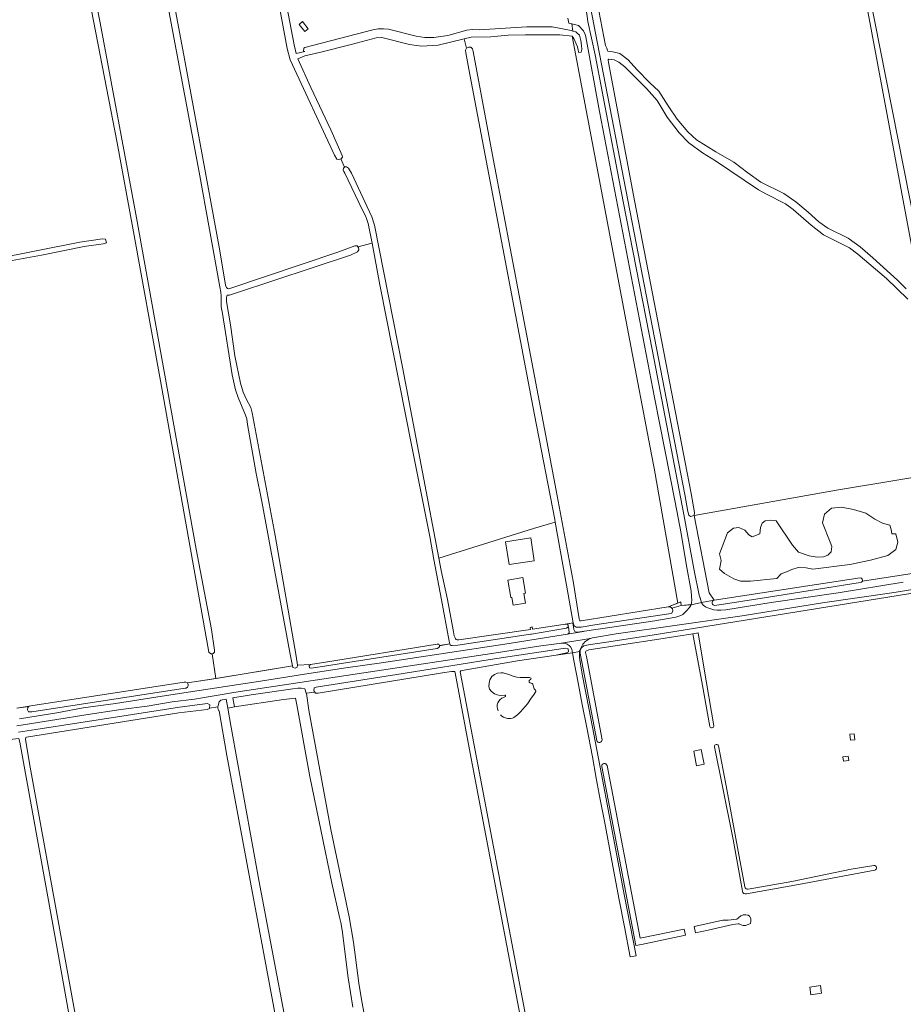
# Model space of a CAD drawing. Header units: metres. Extents: x 209813 to 223847, y 571801 to 587119.
# Tile 171 of 256: x 217001 to 217443, y 576725 to 577217. Entities that reach past the tile are written whole.
import ezdxf

# ---------------------------------------------------------------- set-up
doc = ezdxf.new("R2010")
doc.units = ezdxf.units.M
for name, color, linetype, lineweight in [('B-RO-GR-BOUWLAND-GV', 8, 'Continuous', 0), ('B-RO-GR-GRAS-GV', 8, 'Continuous', 0), ('B-RO-GR-GROENVOORZIENING-GV', 8, 'Continuous', 0), ('B-RO-OG-BEBOUWING-GV', 8, 'Continuous', 0), ('B-RO-OG-TERREIN_ERF-GV', 8, 'Continuous', 0), ('B-RO-OG-WATER_GREPPEL-GV', 8, 'Continuous', 0), ('B-RO-OG-WEG-GV', 8, 'Continuous', 0), ('B-RO-VH-ONVERHARD-GV', 8, 'Continuous', 0), ('B-RO-VH-VERHARDING_OPEN-GV', 8, 'Continuous', 0), ('B-RO-VH-VERHARDING_PUIN-GV', 8, 'Continuous', 0)]:
    doc.layers.add(name, color=color, linetype=linetype, lineweight=lineweight)

msp = doc.modelspace()

# ---------------------------------------------------------------- linework, layer by layer
at = {"layer": 'B-RO-GR-BOUWLAND-GV', "flags": 128}
msp.add_lwpolyline([(217277.545, 577209.158), (217271.496, 577209.899), (217262.964, 577209.899), (217254.232, 577209.833), (217245.567, 577209.635), (217236.902, 577208.907), (217227.046, 577208.643), (217223.631, 577207.838), (217224.835, 577203.237), (217225.895, 577203.652), (217226.917, 577203.652), (217227.775, 577202.926), (217228.127, 577201.575), (217238.335, 577146.947), (217251.797, 577075.921), (217263.703, 577012.836), (217267.184, 576994.195), (217269.545, 576981.908), (217278.106, 576936.652), (217281.055, 576917.767), (217281.211, 576917.013), (217281.441, 576916.757), (217282.06, 576916.735), (217325.512, 576923.721), (217330.475, 576925.62), (217318.61, 576993.17), (217317.176, 577000), (217305.82, 577060.368)], close=True, dxfattribs=at)
for points in [[(217223.631, 577207.838), (217210.55, 577204.647), (217202.215, 577204.184), (217196.328, 577205.044), (217182.438, 577208.484), (217179.659, 577208.418), (217167.158, 577205.044), (217152.01, 577201.208), (217144.007, 577199.356), (217140.385, 577197.89), (217146.857, 577183.527), (217156.98, 577162.432), (217162.601, 577149.549), (217162.843, 577148.621), (217162.168, 577147.866), (217161.986, 577147.823), (217163.797, 577143.652), (217163.983, 577143.82), (217164.719, 577143.847), (217165.841, 577143.164), (217167.26, 577140.763), (217177.497, 577118.771), (217178.719, 577114.651), (217192.714, 577043.618), (217202.804, 576991.188), (217210.962, 576948.097), (217258.304, 576962.899), (217269.165, 576966.152), (217268.931, 576967.454), (217258.737, 577019.708), (217226.397, 577190.073), (217224.387, 577200.826), (217224.237, 577202.148), (217224.835, 577203.237)], [(217056.378, 576549.062), (217020.825, 576749.19), (217001.377, 576856.033), (217000.927, 576857.893), (216992.112, 576856.802), (216991.108, 576856.456), (216989.97, 576856.367), (216959.967, 576851.797), (216959.871, 576851.499), (216960.098, 576849.96), (216986.582, 576702.799)]]:
    msp.add_lwpolyline(points, dxfattribs=at)
at = {"layer": 'B-RO-GR-GRAS-GV', "flags": 128}
for points in [[(217027.545, 577286.591), (217041.553, 577215.83), (217059.373, 577120.243), (217089.55, 576952.524), (217097.228, 576912.411), (217098.793, 576902.06), (217098.78, 576901.063), (217098.06, 576900.367), (217097.56, 576900.285), (217099.361, 576887.852), (217137.722, 576894.231), (217136.481, 576900.963), (217122.456, 576976.499), (217119.638, 576990.413), (217115.309, 577014.969), (217114.874, 577017.723), (217114.315, 577019.64), (217110.568, 577028.425), (217109.323, 577032.236), (217107.648, 577039.761), (217102.737, 577070.454), (217102.183, 577073.804), (217102.051, 577075.608), (217102.044, 577079.114), (217101.901, 577081.07), (217101.487, 577083.805), (217091.167, 577141.247), (217038.318, 577422.438)], [(217481.653, 577303.47), (217481.218, 577303.298), (217443.135, 577297.237), (217416.55, 577293.064), (217415.016, 577292.617), (217414.724, 577291.685), (217414.678, 577290.564), (217414.722, 577289.223), (217425.718, 577232.623), (217455.228, 577083.234)], [(217075.198, 577243.414), (217082.858, 577202.423), (217091.254, 577157.206), (217101.426, 577101.809), (217104.294, 577084.666), (217104.538, 577083.874), (217104.753, 577083.515), (217105.354, 577082.913), (217106.014, 577082.79), (217161.018, 577101.295), (217168.887, 577104.334), (217170.05, 577104.285), (217170.435, 577103.856), (217177.603, 577105.723), (217175.615, 577115.422), (217174.769, 577118.042), (217174.254, 577119.284), (217172.576, 577122.526), (217163.873, 577140.685), (217163.419, 577141.527), (217163.115, 577142.423), (217163.314, 577143.217), (217163.797, 577143.652), (217161.986, 577147.823), (217160.941, 577147.573), (217159.932, 577147.66), (217158.828, 577149.683), (217136.623, 577197.34), (217135.175, 577203.06), (217120.948, 577279.579)], [(217097.56, 576900.285), (217096.962, 576900.187), (217095.871, 576901.021), (217095.459, 576903.893), (217071.76, 577036.736), (217058.013, 577113.188), (217050.031, 577155.903), (217041.646, 577199.737), (217030.495, 577257.409)], [(217447.209, 577104.64), (217421.698, 577241.368)], [(217288.429, 577235.116), (217294.194, 577204.462), (217294.876, 577203.158), (217295.2, 577201.977), (217295.443, 577201.692), (217296.439, 577201.474), (217298.001, 577201.423), (217301.348, 577200.482), (217305.53, 577197.32), (217309.904, 577192.48), (217316.507, 577185.839), (217320.929, 577181.664), (217325.508, 577174.42), (217330.056, 577167.741), (217335.35, 577161.423), (217339.806, 577157.378), (217349.421, 577151.273), (217358.492, 577146.111), (217365.489, 577140.796), (217371.887, 577136.224), (217383.453, 577130.441), (217389.351, 577126.307), (217395.626, 577121.107), (217400.943, 577116.264), (217405.454, 577113.232), (217415.552, 577108.152), (217421.643, 577103.853), (217427.913, 577098.248), (217440.207, 577087.191), (217444.628, 577082.854)], [(217445.352, 577077.628), (217434.738, 577087.951), (217420.384, 577100.243), (217416.299, 577103.304), (217403.308, 577109.852), (217397.149, 577114.741), (217388.156, 577122.495), (217384.316, 577125.263), (217374.683, 577130.206), (217370.742, 577132.402), (217349.186, 577146.82), (217342.805, 577150.815), (217335.955, 577155.854), (217331.114, 577160.935), (217325.081, 577168.647), (217320.114, 577176.967), (217314.694, 577182.964), (217303.966, 577193.914), (217300.886, 577196.208), (217298.551, 577197.305), (217295.931, 577197.773), (217295.533, 577197.422), (217295.753, 577196.064), (217308.742, 577127.089), (217337.041, 576980.517), (217338.715, 576970.907), (217338.559, 576969.361), (217409.76, 576982.05), (217471.142, 576992.282)], [(216988.399, 577097.604), (217031.473, 577106.154), (217042.727, 577107.754), (217044.306, 577107.596), (217044.709, 577105.783), (217043.074, 577105.341), (217033.613, 577103.92), (217012.213, 577099.66), (216992.063, 577095.912)], [(217170.435, 577103.856), (217170.825, 577103.42), (217170.941, 577102.317), (217170.198, 577101.258), (217166.802, 577099.726), (217109.289, 577080.574), (217106.234, 577079.695), (217105.158, 577079.6), (217104.886, 577079.393), (217104.706, 577078.363), (217104.74, 577076.454), (217106.693, 577064.742), (217109.012, 577049.348), (217111.712, 577035.569), (217113.075, 577031.208), (217114.771, 577027.383), (217116.904, 577023.527), (217117.683, 577020.836), (217129.127, 576959.393), (217139.584, 576899.092), (217140.217, 576894.546), (217146.738, 576894.947), (217154.241, 576896.112), (217210.077, 576905.149), (217210.966, 576905.112), (217211.266, 576904.398), (217216.42, 576905.194), (217216.11, 576906.5), (217212.26, 576927.3), (217208.448, 576947.391), (217206.494, 576958.909), (217197.647, 577003.086), (217181.505, 577084.75), (217177.603, 577105.723)], [(217261.538, 576666.558), (217227.13, 576847.932), (217219.18, 576890.657), (217218.964, 576891.246), (217218.825, 576891.369), (217218.556, 576891.395), (217217.242, 576891.368), (217212.743, 576890.77), (217150.645, 576880.636), (217149.247, 576880.636), (217148.864, 576881.128), (217144.674, 576880.489), (217144.733, 576880.315), (217145.878, 576871.975), (217156.95, 576812.437), (217166.052, 576768.72), (217168.335, 576755.936), (217170.956, 576735.552), (217172.389, 576726.318), (217181.004, 576681.125)], [(216999.932, 576873.04), (217006.118, 576874.036), (217007.016, 576874.232), (217083.587, 576886.055), (217084.523, 576886.107), (217085.326, 576885.762), (217099.361, 576887.852)], [(217167.862, 576723.488), (217165.634, 576738.146), (217162.526, 576761.971), (217161.859, 576765.764), (217161.211, 576768.462), (217157.449, 576785.45), (217146.502, 576838.86), (217139.921, 576874.778), (217139.285, 576878.137), (217133.19, 576877.406), (217108.737, 576873.638), (217105.475, 576873.127), (217107.02, 576864.41), (217120.926, 576787.083), (217155.23, 576605.726)]]:
    msp.add_lwpolyline(points, dxfattribs=at)
for points in [[(217332.13, 576924.44), (217331.947, 576926.183), (217325.512, 576923.721), (217326.579, 576923.721), (217327.192, 576923.312), (217327.478, 576923.043)], [(217157.113, 576573.632), (217132.65, 576700.922), (217104.925, 576849.388), (217101.148, 576871.682), (217100.851, 576871.817), (217100.412, 576873.232), (217100.486, 576873.748), (217096.343, 576873.115), (217096.32, 576872.888), (217095.032, 576872.335), (217080.966, 576870.762), (217004.735, 576858.554), (217004.38, 576858.394), (217004.296, 576857.49), (217006.294, 576845.448), (217031.963, 576704.548), (217058.186, 576557.447), (217058.429, 576557.399), (217082.237, 576561.31), (217145.245, 576572.326), (217146.42, 576572.457), (217147.247, 576571.906)]]:
    msp.add_lwpolyline(points, close=True, dxfattribs=at)
at = {"layer": 'B-RO-GR-GROENVOORZIENING-GV', "flags": 128}
msp.add_lwpolyline([(217284.088, 577226.395), (217285.453, 577216.603), (217289.153, 577199.819), (217303.154, 577126.428), (217317.684, 577051.714), (217333.356, 576969.891), (217338.58, 576941.86), (217341.1, 576929.52), (217341.84, 576927.09), (217342.275, 576925.855), (217348.51, 576927.141), (217346.166, 576930.748), (217338.559, 576969.361), (217336.84, 576968.86), (217335.9, 576969.676), (217335.407, 576971.451), (217333.956, 576979.907), (217290.248, 577205.525), (217286.828, 577223.67)], dxfattribs=at)
msp.add_lwpolyline([(217284.494, 577208.809), (217284.172, 577210.067), (217283.209, 577211.818), (217280.726, 577214.503), (217277.449, 577215.367), (217277.995, 577211.729), (217279.36, 577211.33), (217280.002, 577210.896), (217281.307, 577209.7), (217282.005, 577206.974), (217282.296, 577204.587), (217282.388, 577202.533), (217282.144, 577201.231), (217280.886, 577200.909), (217280.536, 577202.227), (217280.342, 577203.809), (217278.467, 577208.083), (217277.545, 577209.158), (217305.82, 577060.368), (217317.176, 577000), (217318.61, 576993.17), (217330.475, 576925.62), (217331.947, 576926.183), (217332.13, 576924.44), (217337.07, 576924.87), (217337.28, 576925.68), (217337.28, 576926.1), (217337.43, 576926.8), (217337.03, 576931.61), (217334.66, 576945.18), (217332.1, 576960.45), (217329.128, 576976.163), (217318.825, 577028.428), (217291.194, 577171.453)], close=True, dxfattribs=at)
at = {"layer": 'B-RO-OG-BEBOUWING-GV', "flags": 128}
msp.add_lwpolyline([(217145.684, 577212.916), (217142.806, 577216.492), (217141.109, 577215.126), (217143.987, 577211.55)], close=True, dxfattribs=at)
at = {"layer": 'B-RO-OG-TERREIN_ERF-GV', "flags": 128}
for points in [[(217132.71, 577235.482), (217138.526, 577204.9), (217139.628, 577200.612), (217143.934, 577201.604), (217143.758, 577201.604), (217143.346, 577201.734), (217143.387, 577203.22), (217144.019, 577203.5), (217177.926, 577212.376), (217180.678, 577212.955), (217183.263, 577212.883), (217185.724, 577212.637), (217199.604, 577209.131), (217203.988, 577208.505), (217208.419, 577208.501), (217215.438, 577209.616), (217224.876, 577212.21), (217227.8, 577212.545), (217231.039, 577212.456), (217254.866, 577213.82), (217267.594, 577213.855), (217277.118, 577211.986), (217277.995, 577211.729), (217277.449, 577215.367), (217275.847, 577215.724), (217275.441, 577218.207)], [(217348.51, 576927.141), (217416.11, 576937.4), (217421.643, 576938.209)], [(217346.467, 576863.883), (217342.722, 576884.392), (217337.946, 576910.307), (217320.929, 576907.554), (217285.896, 576902.265), (217284.39, 576901.567), (217284.333, 576900.941), (217284.716, 576898.834), (217292.592, 576857.152)], [(217289.918, 576856.813), (217282.387, 576896.221), (217281.563, 576900.343), (217281.563, 576901.378), (217281.24, 576901.329), (217281.2, 576901.18), (217281.22, 576899.26), (217281.27, 576898.33), (217281.84, 576895.25), (217282.62, 576890.08), (217286.15, 576872.29), (217292.33, 576840.04), (217303.72, 576779), (217309.546, 576749.197), (217306.609, 576748.622), (217303.68, 576763.59), (217301.05, 576777.25), (217297.98, 576794.03), (217293.69, 576816.57), (217291.56, 576827.33), (217289.67, 576838.02), (217287.74, 576848.69), (217284.86, 576863.35), (217282.62, 576874.92), (217280.62, 576885.73), (217278.37, 576896.98), (217277.778, 576900.801), (217269.526, 576899.632), (217250.232, 576896.685), (217222.54, 576891.957), (217221.89, 576891.709), (217221.659, 576891.224), (217222.617, 576885.999), (217276.137, 576604.711)], [(217243.879, 576879.542), (217241.649, 576879.418), (217240.158, 576879.724), (217238.744, 576880.292), (217237.285, 576881.382), (217236.327, 576882.639), (217236.011, 576884.063), (217236.015, 576885.57), (217236.501, 576887.164), (217237.348, 576888.821), (217238.763, 576889.942), (217240.325, 576890.481), (217242.052, 576890.66), (217243.158, 576890.652), (217245.86, 576889.896), (217248.161, 576889.016), (217249.855, 576888.531), (217251.565, 576888.409), (217256.209, 576888.377), (217257.038, 576888.004), (217257, 576887.762), (217256.921, 576887.621), (217256.084, 576886.928), (217256.068, 576886.587), (217256.134, 576885.984), (217256.58, 576885.687), (217257.567, 576885.436), (217257.934, 576885.018), (217258.189, 576883.674), (217258.662, 576882.714), (217259.332, 576882.078), (217259.477, 576881.657), (217259.46, 576881.355), (217258.292, 576879.634), (217257.102, 576878.134), (217255.244, 576875.139), (217251.768, 576871.15), (217250.478, 576869.915), (217248.46, 576868.359)], [(217243.327, 576878.451), (217244.207, 576878.902)], [(217350.837, 576854.159), (217354.63, 576834.127), (217360.555, 576801.499), (217363.909, 576783.67)], [(217311.623, 576758.066), (217333.665, 576762.474), (217334.202, 576759.539), (217312.246, 576754.842), (217309.5, 576754.346), (217292.394, 576843.855)], [(217295.034, 576844.293), (217311.623, 576758.066)]]:
    msp.add_lwpolyline(points, dxfattribs=at)
for points in [[(217141.109, 577215.126), (217142.806, 577216.492), (217145.684, 577212.916), (217143.987, 577211.55)], [(217353.812, 576940.498), (217351.273, 576942.595), (217352.046, 576946.9), (217351.273, 576950.211), (217355.247, 576960.807), (217358.338, 576963.125), (217360.987, 576963.456), (217363.856, 576962.131), (217365.843, 576959.703), (217367.609, 576958.82), (217371.472, 576960.255), (217371.803, 576963.456), (217372.576, 576965.553), (217374.121, 576966.767), (217376.881, 576967.098), (217379.53, 576966.767), (217387.808, 576954.515), (217390.677, 576951.094), (217396.086, 576949.217), (217400.059, 576948.666), (217403.26, 576948.776), (217405.357, 576949.549), (217407.013, 576951.204), (217407.344, 576953.853), (217406.572, 576956.061), (217402.708, 576965.774), (217403.702, 576970.078), (217407.234, 576973.059), (217412.311, 576973.61), (217418.271, 576972.396), (217424.452, 576970.52), (217428.867, 576967.54), (217432.73, 576965.553), (217436.373, 576964.67), (217437.035, 576962.463), (217437.477, 576960.255), (217439.353, 576960.255), (217440.346, 576956.171), (217439.353, 576952.418), (217435.379, 576949.438), (217426.77, 576947.01), (217416.395, 576944.913), (217397.962, 576942.595), (217394.541, 576943.257), (217390.567, 576943.368), (217387.366, 576942.485), (217384.717, 576941.27), (217382.068, 576940.277), (217379.971, 576937.959), (217366.836, 576936.635), (217361.759, 576936.635), (217358.448, 576937.738)], [(217269.165, 576966.152), (217258.304, 576962.899), (217210.962, 576948.097), (217212.17, 576941.97), (217215.22, 576927.36), (217218.26, 576911.2), (217218.68, 576909.17), (217218.76, 576908.91), (217219.07, 576908.23), (217219.34, 576907.78), (217219.68, 576907.47), (217220.09, 576907.27), (217220.91, 576907.2), (217256.815, 576912.407), (217256.64, 576913.45), (217257.55, 576913.68), (217257.77, 576912.509), (217273.11, 576914.96), (217278.023, 576915.699), (217275.667, 576929.959)], [(217244.283, 576956.278), (217256.873, 576958.213), (217258.631, 576946.776), (217246.041, 576944.841)], [(217247.479, 576928.469), (217246.887, 576928.372), (217245.454, 576937.128), (217252.91, 576938.349), (217254.183, 576930.572), (217253.507, 576930.461), (217254.298, 576925.629), (217248.11, 576924.616)], [(217418.953, 576857.282), (217416.783, 576857.045), (217416.455, 576860.044), (217418.625, 576860.281)], [(217338.373, 576851.607), (217342.105, 576852.332), (217343.528, 576845.009), (217339.796, 576844.284)], [(217415.934, 576846.858), (217413.172, 576846.511), (217412.89, 576848.758), (217415.652, 576849.105)], [(217345.569, 576761.985), (217339.312, 576760.592), (217338.554, 576763.781), (217352.844, 576767.008), (217355.557, 576767.066), (217359.955, 576767.565), (217360.823, 576768.147), (217361.868, 576769.154), (217363.069, 576769.619), (217364.395, 576769.663), (217365.543, 576769.554), (217366.211, 576769.079), (217366.918, 576767.759), (217366.992, 576766.524), (217366.672, 576765.405), (217365.653, 576764.761), (217364.21, 576764.353), (217363.065, 576764.341), (217362.096, 576764.693), (217361.126, 576765.165), (217360.523, 576765.189), (217357.962, 576764.891)], [(217402.323, 576730.45), (217396.965, 576729.604), (217396.361, 576733.427), (217401.719, 576734.273)]]:
    msp.add_lwpolyline(points, close=True, dxfattribs=at)
at = {"layer": 'B-RO-OG-TERREIN_ERF-GV'}
for points in [[(217421.643, 576938.209, -0.5425039), (217422.668, 576936.521)], [(217244.207, 576878.902, 0.776144), (217243.879, 576879.542)], [(217245.188, 576867.936, -0.1733739), (217241.771, 576869.749)], [(217248.46, 576868.359, -0.1878224), (217245.188, 576867.936)], [(217348.48, 576864.137, -0.8063952), (217346.467, 576863.883)], [(217292.592, 576857.152, -0.7863409), (217289.918, 576856.813)], [(217348.76, 576853.72, -0.9545352), (217350.837, 576854.159)], [(217292.394, 576843.855, -0.9647383), (217295.034, 576844.293)], [(217364.737, 576780.181, -0.4233822), (217362.724, 576781.492)]]:
    msp.add_lwpolyline(points, format="xyb", dxfattribs=at)
msp.add_arc((217244.926, 576873.863), 4.858, 109.21291, 206.26481, dxfattribs=at)
msp.add_arc((217244.926, 576873.863), 4.858, 109.21291, 206.26481, dxfattribs=at)
at = {"layer": 'B-RO-OG-WATER_GREPPEL-GV', "flags": 128}
for points in [[(217340.548, 576910.727), (217337.946, 576910.307), (217342.722, 576884.392), (217346.467, 576863.883)], [(217348.48, 576864.137), (217343.527, 576892.543), (217340.548, 576910.727)], [(217348.76, 576853.72), (217352.758, 576833.94), (217358.036, 576807.386), (217362.724, 576781.492)], [(217364.737, 576780.181), (217390.673, 576784.827), (217428.909, 576792.019)], [(217428.426, 576794.346), (217417.16, 576792.52), (217387.45, 576786.417), (217365.67, 576782.481)]]:
    msp.add_lwpolyline(points, dxfattribs=at)
at = {"layer": 'B-RO-OG-WATER_GREPPEL-GV'}
for points in [[(217428.909, 576792.019, 0.9793694), (217428.426, 576794.346)], [(217365.67, 576782.481, -0.3925085), (217363.909, 576783.67)]]:
    msp.add_lwpolyline(points, format="xyb", dxfattribs=at)
at = {"layer": 'B-RO-OG-WEG-GV', "flags": 128}
for points in [[(217475.511, 576944.723), (217422.668, 576936.521)], [(217464.59, 576935.14), (217437.34, 576930.68), (217402.8, 576925.68), (217362.51, 576919.29), (217330.038, 576914.603), (217299.51, 576910.16), (217287.68, 576908.22), (217286.68, 576907.98), (217286.36, 576907.85), (217284.41, 576906.64), (217283.84, 576906), (217283.53, 576905.73), (217283.28, 576905.44), (217282.98, 576905), (217282.48, 576904.06), (217282.23, 576903.69), (217281.71, 576902.79), (217281.3, 576901.55), (217281.24, 576901.329), (217281.563, 576901.378), (217281.563, 576901.823), (217282.318, 576903.22), (217283.478, 576904.193), (217285.706, 576904.799), (217298.121, 576906.502), (217318.519, 576909.684), (217456.031, 576931.891)], [(217348.51, 576927.141), (217342.275, 576925.855), (217342.37, 576925.57), (217342.47, 576925.39), (217342.89, 576924.93), (217343.15, 576924.54), (217344.29, 576923.69), (217344.86, 576923.43), (217347.34, 576922.56), (217348.49, 576922.24), (217350.08, 576922.11), (217351.98, 576922.05), (217354.361, 576922.168), (217365.83, 576924.07), (217377.08, 576925.91), (217410.55, 576930.67), (217443.16, 576936.02)], [(217421.64, 576935.854), (217374.708, 576928.351), (217348.968, 576924.491)], [(217001.32, 576867.66), (217020, 576870.8), (217033.03, 576873.28), (217049.35, 576875.32), (217069.36, 576878.54), (217083.4, 576880.69), (217121.757, 576886.49), (217146.01, 576890.43), (217164.43, 576893.2), (217182.22, 576895.75), (217210.86, 576900), (217246.17, 576905.44), (217274.11, 576909.84), (217275.27, 576910.12), (217275.57, 576910.26), (217275.96, 576910.51), (217276.09, 576910.8), (217275.95, 576912.53), (217275.44, 576915.31), (217273.11, 576914.96), (217274.47, 576915.11), (217274.76, 576915.11), (217275.19, 576914.99), (217275.36, 576914.83), (217275.47, 576914.54), (217275.52, 576914.28), (217275.52, 576913.88), (217275.41, 576913.55), (217274.76, 576912.99), (217257.2, 576910.11), (217256.8, 576910.087), (217220.42, 576904.6), (217217.6, 576904.36), (217217.06, 576904.38), (217216.76, 576904.52), (217216.57, 576904.78), (217216.42, 576905.194), (217211.32, 576904.271), (217211.272, 576903.857), (217210.906, 576903.33), (217210.085, 576902.981), (217154.753, 576894.274), (217147.312, 576893.058), (217146.291, 576893.215), (217146.07, 576894.323), (217146.738, 576894.947), (217140.217, 576894.546), (217140.051, 576893.603), (217139.093, 576893.08), (217137.896, 576893.422), (217137.722, 576894.231), (217099.687, 576887.901), (217085.326, 576885.762), (217085.555, 576884.844), (217085.529, 576884.153), (217085.211, 576883.518), (217084.592, 576883.105), (217084.068, 576883.071), (217007.498, 576871.221), (217005.853, 576871.154), (217005.277, 576872.141), (217005.37, 576873.341), (217006.022, 576873.947), (216999.932, 576873.04)], [(217000.78, 576861.036), (217009.431, 576862.348), (217052.395, 576868.975), (217081.265, 576873.622), (217095.353, 576875.402), (217096.499, 576874.672), (217096.343, 576873.115), (217100.486, 576873.748), (217100.577, 576874.387), (217101.121, 576876.186), (217101.913, 576877.06), (217102.617, 576877.292), (217104.653, 576877.629), (217105.475, 576873.127), (217108.737, 576873.638), (217107.946, 576878.175), (217117.028, 576879.68), (217137.88, 576882.785), (217140.467, 576883.124), (217142.16, 576883.088), (217143.92, 576882.697), (217144.674, 576880.489), (217148.864, 576881.128), (217148.357, 576881.781), (217148.532, 576883.262), (217149.587, 576883.479), (217193.021, 576890.445), (217236.567, 576897.353), (217273.157, 576902.962), (217274.436, 576903.097), (217275.626, 576902.779), (217275.753, 576901.255), (217274.737, 576900.675), (217269.526, 576899.632), (217277.778, 576900.801), (217277.64, 576901.56), (217277.37, 576902.6), (217276.74, 576903.76), (217276.16, 576904.38), (217275.17, 576905.08), (217274.72, 576905.26), (217273.75, 576905.54), (217271.15, 576905.47), (217261.97, 576904.22), (217239.6, 576900.74), (217173.51, 576890.8), (217109.37, 576881.04), (217088.84, 576877.56), (217077.68, 576876.19), (217065.08, 576874.08), (217051.88, 576872.31), (217034.44, 576869.75), (217020, 576867.31), (217000, 576864.15)]]:
    msp.add_lwpolyline(points, dxfattribs=at)
at = {"layer": 'B-RO-OG-WEG-GV'}
for points in [[(217422.668, 576936.521, -0.2804568), (217421.64, 576935.854)], [(217348.968, 576924.491, -0.8903214), (217348.51, 576927.141)]]:
    msp.add_lwpolyline(points, format="xyb", dxfattribs=at)
at = {"layer": 'B-RO-OG-WEG-GV', "flags": 128}
msp.add_lwpolyline([(217277.855, 576915.674), (217278.48, 576912.36), (217278.92, 576911.48), (217279.23, 576911.19), (217279.52, 576911.08), (217280.28, 576911.09), (217292.85, 576912.9), (217318.95, 576916.76), (217329.47, 576918.54), (217330.85, 576919), (217332.29, 576919.6), (217332.92, 576919.95), (217333.28, 576920.22), (217334.82, 576921.67), (217336.33, 576923.46), (217336.91, 576924.48), (217337.03, 576924.774), (217332.13, 576924.44), (217327.478, 576923.043), (217327.759, 576922.779), (217327.886, 576921.759), (217327.347, 576920.653), (217325.953, 576920.228), (217288.946, 576914.698), (217282.013, 576913.571), (217280.756, 576913.524), (217279.518, 576913.586), (217278.551, 576914.323), (217278.023, 576915.699)], close=True, dxfattribs=at)
at = {"layer": 'B-RO-VH-ONVERHARD-GV', "flags": 128}
msp.add_lwpolyline([(217281.24, 576901.329), (217281.3, 576901.55), (217281.71, 576902.79), (217282.23, 576903.69), (217282.48, 576904.06), (217282.98, 576905), (217283.28, 576905.44), (217283.53, 576905.73), (217283.84, 576906), (217284.41, 576906.64), (217286.36, 576907.85), (217286.68, 576907.98), (217271.15, 576905.47), (217273.75, 576905.54), (217274.72, 576905.26), (217275.17, 576905.08), (217276.16, 576904.38), (217276.74, 576903.76), (217277.37, 576902.6), (217277.64, 576901.56), (217277.778, 576900.801)], close=True, dxfattribs=at)
at = {"layer": 'B-RO-VH-VERHARDING_OPEN-GV', "flags": 128}
msp.add_lwpolyline([(217275.441, 577218.207), (217275.847, 577215.724), (217280.726, 577214.503), (217283.209, 577211.818), (217284.172, 577210.067), (217284.494, 577208.809), (217291.194, 577171.453), (217318.825, 577028.428), (217329.128, 576976.163), (217332.1, 576960.45), (217334.66, 576945.18), (217337.03, 576931.61), (217337.43, 576926.8), (217337.28, 576926.1), (217337.28, 576925.68), (217337.03, 576924.774), (217342.275, 576925.855), (217341.52, 576928.2), (217341.1, 576929.52), (217338.58, 576941.86), (217333.356, 576969.891), (217317.684, 577051.714), (217303.154, 577126.428), (217289.153, 577199.819), (217285.453, 577216.603), (217284.088, 577226.395)], dxfattribs=at)
msp.add_lwpolyline([(217281.24, 576901.329), (217277.778, 576900.801), (217278.37, 576896.98), (217280.62, 576885.73), (217282.62, 576874.92), (217284.86, 576863.35), (217287.74, 576848.69), (217289.67, 576838.02), (217291.56, 576827.33), (217293.69, 576816.57), (217297.98, 576794.03), (217301.05, 576777.25), (217303.68, 576763.59), (217306.609, 576748.622), (217309.546, 576749.197), (217303.72, 576779), (217292.33, 576840.04), (217286.15, 576872.29), (217282.62, 576890.08), (217281.5, 576897.15), (217281.27, 576898.33), (217281.18, 576900.5), (217281.2, 576901.18)], close=True, dxfattribs=at)
at = {"layer": 'B-RO-VH-VERHARDING_PUIN-GV', "flags": 128}
msp.add_lwpolyline([(217283.33, 576911.42), (217280.28, 576911.09), (217279.52, 576911.08), (217279.23, 576911.19), (217278.92, 576911.48), (217278.48, 576912.36), (217277.855, 576915.674), (217275.44, 576915.31), (217275.95, 576912.53), (217276.09, 576910.8), (217275.96, 576910.51), (217275.57, 576910.26), (217275.27, 576910.12), (217274.11, 576909.84)], close=True, dxfattribs=at)

doc.saveas('drawing.dxf')
